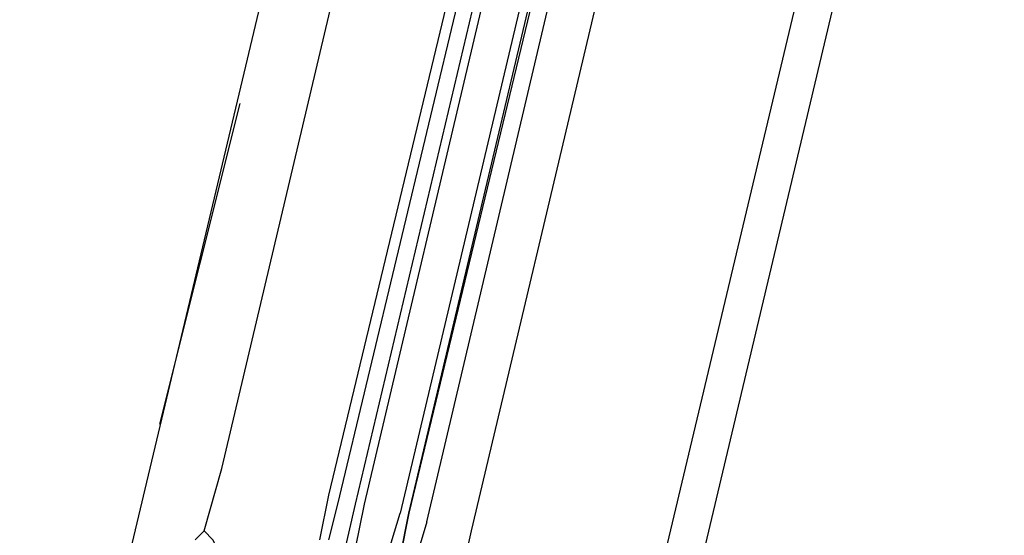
# Model space of a CAD drawing. Header units: feet. Extents: x -79 to 198, y -22 to 181.
# Tile 244 of 256: x 114.951 to 116.425, y 136.358 to 137.13. Entities that reach past the tile are written whole.
import ezdxf

# ---------------------------------------------------------------- set-up
doc = ezdxf.new("R2010")
doc.units = ezdxf.units.FT
doc.layers.add('A-LINEA', color=7, linetype='CONTINUOUS')

msp = doc.modelspace()

# ---------------------------------------------------------------- linework, layer by layer
at = {"layer": 'A-LINEA'}
for p, q in [((117.8667, 144.3111), (114.9067, 131.8311)), ((116.7867, 143.3644), (115.0533, 136.0711)), ((117.5467, 143.1778), (115.8133, 135.8978)), ((115.2533, 136.4578), (116.0133, 139.6711)), ((115.4133, 136.4178), (116.1867, 139.6311)), ((115.4267, 136.4044), (116.2, 139.6311)), ((115.4533, 136.4044), (116.2133, 139.6178)), ((115.4667, 136.4044), (116.2267, 139.6178)), ((116.3867, 139.5778), (115.6267, 136.3644)), ((115.28, 137.0044), (115.16, 136.5244)), ((115.2267, 136.3644), (115.2533, 136.4578)), ((115.4, 136.3511), (115.4133, 136.4178)), ((115.4133, 136.3511), (115.4267, 136.4044)), ((115.4133, 136.2311), (115.4533, 136.4044)), ((115.6267, 136.3644), (115.5333, 135.9644))]:
    msp.add_line(p, q, dxfattribs=at)
for points in [[(115.56, 136.3778), (116.3333, 139.6578), (116.32, 139.6578), (115.5333, 136.3911), (116.3067, 139.6578), (116.2933, 139.6711), (116.2933, 139.6578), (115.52, 136.3911)], [(115.4667, 136.3244), (115.4667, 136.3244), (115.4533, 136.3378), (115.4667, 136.4044)], [(115.56, 136.3778), (115.52, 136.2444), (115.5067, 136.2444), (115.5067, 136.2578), (115.5333, 136.3911), (115.5067, 136.2578), (115.4933, 136.2444), (115.48, 136.2578), (115.52, 136.3911)], [(115.2533, 136.3244), (115.24, 136.3511), (115.2267, 136.3644), (115.2133, 136.3511)]]:
    msp.add_lwpolyline(points, dxfattribs=at)

doc.saveas('drawing.dxf')
